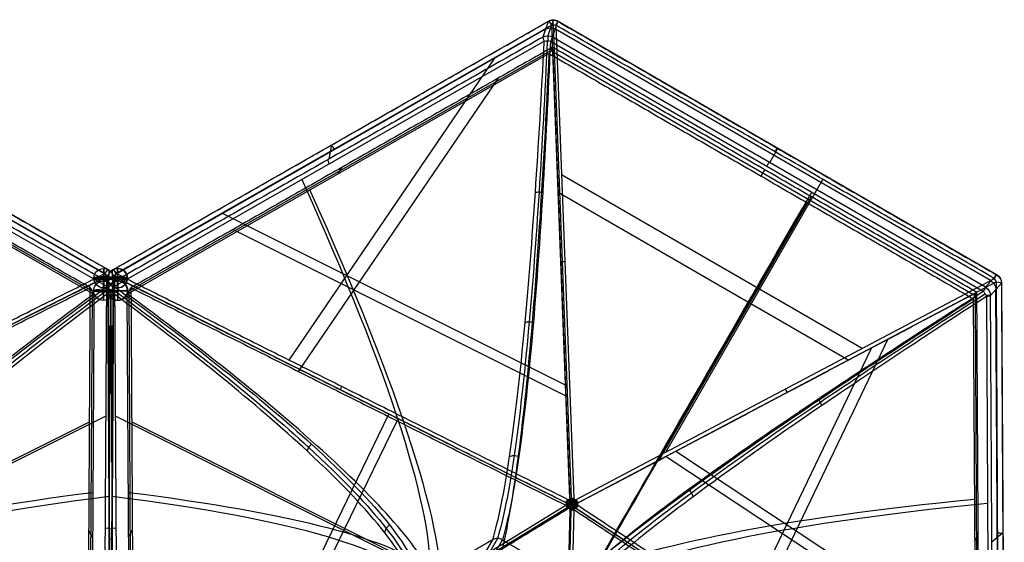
# Model space of a CAD drawing. Header units: millimetres. Extents: x -273 to 273, y -262 to 262.
# Tile 256 of 256: x -19 to 183, y 156 to 262. Entities that reach past the tile are written whole.
import ezdxf

# ---------------------------------------------------------------- set-up
doc = ezdxf.new("R2010")
doc.units = ezdxf.units.MM
doc.header["$MEASUREMENT"] = 0
doc.layers.add('Default', color=7, linetype='Continuous', true_color=0x000000)

# ---------------------------------------------------------------- blocks, each defined once
blk = doc.blocks.new('Block 03')
at = {"layer": 'Default', "color": 7, "true_color": 0xecf1ef}
for p, q in [((91.39, -54.78, 960.52), (93.92, -162.14, 984.69)), ((91.64, -54.77, 960.54), (94.17, -162.13, 984.7)), ((94.72, -162.14, 984.62), (92.19, -54.77, 960.46)), ((179.04, -205.73, 914.96), (179.6, -104.5, 929.07)), ((-0.56, -208.21, 937.59), (0.01, -106.33, 951.79)), ((-0.54, -206.92, 930.71), (0.02, -105.7, 944.82)), ((0.65, -105.5, 943.38), (0.08, -206.72, 929.27)), ((93.46, -162.41, 984.69), (1.75, -106.54, 960.52)), ((181.29, -105.59, 946.17), (95.2, -162.45, 984.55)), ((176.36, -205.29, 919.28), (176.92, -106.08, 933.12)), ((181.58, -105.32, 937.27), (181.01, -207.2, 923.06)), ((181.65, -106.22, 946.04), (181.08, -208.74, 931.75)), ((182.14, -208.5, 930), (182.71, -105.98, 944.29)), ((-0.01, -106.95, 958.58), (-0.58, -209.47, 944.29)), ((-0.01, -106.95, 958.59), (-0.58, -209.47, 944.29)), ((0.77, -209.74, 946.17), (1.34, -107.22, 960.46)), ((1.34, -107.22, 960.46), (93.06, -163.1, 984.62)), ((1.62, -106.74, 960.54), (93.33, -162.61, 984.7)), ((3.96, -107.04, 946.95), (3.41, -206.25, 933.12)), ((4.33, -107.68, 951.54), (3.78, -206.9, 937.71)), ((176.73, -205.93, 923.88), (177.29, -106.72, 937.71)), ((28.78, -123.94, 967.69), (56.89, -181.69, 969.51)), ((31.47, -124.63, 963.19), (58.58, -180.33, 964.94)), ((113.61, -173.06, 967.53), (177.53, -130.84, 939.03)), ((115.54, -174.15, 972.06), (181.52, -130.58, 942.64)), ((128.81, -139.63, 964.09), (155.54, -195.2, 941.73)), ((131.28, -139.49, 968.5), (158.99, -197.08, 945.33)), ((0.93, -181.38, 950.12), (68.03, -147.85, 978.03)), ((4.3, -180.17, 946.12), (69.31, -147.68, 973.16)), ((78.1, -156.07, 794.91), (75.71, -151.92, 765.29)), ((79.11, -156.32, 794.77), (76.72, -152.18, 765.17)), ((77.71, -151.91, 765.13), (80.1, -156.05, 794.75)), ((-0.26, -156.62, 937.72), (-0.29, -158.52, 951.39)), ((3.68, -156.65, 940.03), (4.43, -157.93, 949.22)), ((176.64, -155.68, 926.2), (177.38, -156.97, 935.39)), ((180.17, -155.62, 923.29), (182.39, -157.51, 936.78)), ((0.8, -209.8, 946.17), (93.08, -163.67, 984.55)), ((93.91, -164.56, 984.35), (90.23, -261.19, 931.75)), ((90.49, -261.2, 931.76), (94.16, -164.58, 984.36)), ((91.03, -261.18, 931.68), (94.7, -164.56, 984.29)), ((95.16, -164.29, 984.29), (180.68, -209.43, 931.68)), ((181.08, -208.74, 931.75), (95.56, -163.6, 984.35)), ((112.15, -172.29, 968.43), (143.23, -226.13, 928.47)), ((113.49, -173.97, 973.01), (145.64, -229.65, 931.68)), ((25.02, -219.43, 938.96), (93.05, -185.43, 967.26)), ((22.81, -222.76, 942.57), (93.03, -187.66, 971.77)), ((38.38, -190.43, 956.54), (79.27, -250.35, 930.25)), ((36.49, -192.77, 960.73), (78.67, -254.6, 933.6)), ((91.47, -227.04, 944.6), (150.89, -192.74, 944.6)), ((92.19, -230.68, 948.29), (153.68, -195.18, 948.29)), ((-0.58, -209.47, 944.29), (-0.54, -206.92, 930.71)), ((-0.58, -209.48, 944.29), (-0.54, -206.93, 930.71)), ((-0.54, -206.92, 930.71), (-0.54, -206.92, 930.71)), ((-0.54, -206.92, 930.71), (-0.54, -206.92, 930.71)), ((3.41, -206.25, 933.12), (89.61, -255.38, 919.28)), ((3.78, -206.9, 937.71), (89.98, -256.02, 923.88)), ((89.9, -257.91, 914.86), (178.41, -206.8, 914.86)), ((89.98, -256.02, 923.88), (176.73, -205.93, 923.88)), ((179.89, -205.92, 916.28), (182.11, -208.46, 929.68)), ((0.44, -208.62, 930.39), (0.4, -211.18, 943.97)), ((0.7, -207.79, 929.07), (88.65, -257.91, 914.96)), ((178.88, -207.63, 916.12), (90.37, -258.73, 916.12)), ((180.01, -208.91, 922.89), (90.92, -260.35, 922.89)), ((181.11, -210.17, 929.52), (178.88, -207.63, 916.12)), ((-0.58, -209.47, 944.29), (-0.58, -209.47, 944.29)), ((88.94, -260.36, 923.06), (0.42, -209.92, 937.27)), ((0.43, -211.22, 944.29), (89.5, -261.98, 930)), ((90.23, -261.19, 931.75), (1.16, -210.43, 946.04)), ((91.49, -261.98, 930), (181.14, -210.22, 930)), ((46.51, -230.82, 926.2), (47.25, -232.1, 935.39)), ((132.98, -230.34, 919.28), (133.73, -231.62, 928.47)), ((134.77, -233.1, 916.12), (136.43, -235.97, 929.52)), ((44.67, -233.83, 923.29), (45.2, -236.7, 936.78)), ((89.47, -261.94, 929.68), (88.39, -258.74, 916.28)), ((90.49, -262.19, 929.54), (89.4, -259, 916.13)), ((90.37, -258.73, 916.12), (91.46, -261.93, 929.52))]:
    blk.add_line(p, q, dxfattribs=at)
at = {"layer": 'Default', "color": 7, "true_color": 0xecf1ef, "extrusion": (-0.002656, -0.184818, 0.982769)}
for centre in [(4.43, -31.29, 952.91), (4.43, -31.29, 966.73)]:
    blk.add_circle(centre, 2, dxfattribs=at)
at = {"layer": 'Default', "color": 7, "true_color": 0xecf1ef, "extrusion": (1, 0, 0)}
for centre in [(-206.93, 930.71, 1.46), (-209.48, 944.29, 1.42)]:
    blk.add_circle(centre, 2, dxfattribs=at)
at = {"layer": 'Default', "color": 7, "true_color": 0xecf1ef, "extrusion": (0.00554, 0.990405, 0.138084)}
blk.add_circle((-2.59, 964.17, -77.07), 2, dxfattribs=at)
blk.add_circle((-2.59, 964.17, -77.07), 2, dxfattribs=at)
at = {"layer": 'Default', "color": 7, "true_color": 0xecf1ef, "extrusion": (0.860486, -0.490405, -0.138084)}
for centre, radius, start, end in [((-291.07, 771, 18.62), 202.52, 10.5239, 55.8931), ((-291.07, 771, 18.84), 197.52, 10.5983, 55.8485), ((-179.06, 936.12, -25.78), 2, 189.327, 235.8485), ((-181.3, 949.74, -26.44), 2, 118.1715, 189.327), ((-179.06, 936.12, 25.3), 2, 189.327, 235.8485), ((-181.3, 949.74, 25.39), 2, 118.1715, 189.327), ((-179.06, 936.12, 76.42), 2, 189.327, 235.8485), ((-181.3, 949.74, 77.07), 2, 118.1715, 189.327)]:
    blk.add_arc(centre, radius, start, end, dxfattribs=at)
at = {"layer": 'Default', "color": 7, "true_color": 0xecf1ef, "extrusion": (0.00554, 0.990405, 0.138084)}
for centre, radius, start, end in [((134.44, 805.37, -34.24), 197.52, 133.3854, 177.5318), ((-291.07, 771, -33.84), 197.52, 10.5983, 55.8485), ((-291.07, 771, -34.08), 202.52, 16.3779, 55.8931), ((134.44, 805.37, -34.49), 202.52, 133.3409, 171.9045), ((-2.61, 950.37, -25.32), 2, 313.3854, 359.907), ((-2.59, 964.17, -25.32), 2, 359.907, 71.0625), ((-181.3, 949.74, -25.32), 2, 118.1715, 189.327), ((-2.61, 950.37, -76.42), 2, 313.3854, 359.907), ((-179.06, 936.12, -76.42), 2, 189.327, 235.8485), ((-181.3, 949.74, -77.07), 2, 118.1715, 189.327), ((-2.59, 964.17, -77.07), 2, 359.907, 0), ((-2.59, 964.17, -77.07), 2, 0, 71.0625)]:
    blk.add_arc(centre, radius, start, end, dxfattribs=at)
at = {"layer": 'Default', "color": 7, "true_color": 0xecf1ef, "extrusion": (0.866025, 0.5, 0)}
for centre, radius, start, end in [((-365.85, 743.11, 10.61), 197.52, 21.2998, 60.4063), ((-365.85, 743.11, 10.79), 202.52, 25.0923, 60.4509), ((-267.31, 916.6), 2, 193.8848, 240.4063), ((-270.63, 930), 2, 122.7292, 193.8848)]:
    blk.add_arc(centre, radius, start, end, dxfattribs=at)
at = {"layer": 'Default', "color": 7, "true_color": 0xecf1ef, "extrusion": (0.833183, -0.507569, 0.219501)}
for start, end in [(94.6872, 106.2131), (83.1613, 94.6872)]:
    blk.add_arc((-90.31, 922.62, 376.44), 2, start, end, dxfattribs=at)
at = {"layer": 'Default', "color": 7, "true_color": 0xecf1ef, "extrusion": (-0.022976, 0.975342, -0.219501)}
for start, end in [(83.1613, 94.6872), (94.6872, 106.2131)]:
    blk.add_arc((-90.31, 922.62, -376.44), 2, start, end, dxfattribs=at)
at = {"layer": 'Default', "color": 7, "true_color": 0xecf1ef, "extrusion": (0.782048, 0.516545, -0.348686)}
for start, end in [(88.2691, 99.795), (99.795, 111.3209)]:
    blk.add_arc((-188.02, 917.24, -352.76), 2, start, end, dxfattribs=at)
at = {"layer": 'Default', "color": 7, "true_color": 0xecf1ef, "extrusion": (0.838365, 0.419001, 0.348686)}
for centre, start, end in [((-188.02, 917.24, 352.76), 88.2691, 99.795), ((-188.02, 917.24, 352.76), 99.795, 111.3209), ((-188.02, 917.24, 297.72), 88.2691, 111.3209), ((-188.02, 917.24, 242.68), 88.2691, 111.3209)]:
    blk.add_arc(centre, 2, start, end, dxfattribs=at)
at = {"layer": 'Default', "color": 7, "true_color": 0xecf1ef, "extrusion": (0.033341, 0.877798, 0.47787)}
for centre, start, end in [((-100.3, 939.57, 329.07), 83.6812, 95.2071), ((-100.3, 939.57, 329.07), 95.2071, 106.733), ((-100.3, 939.57, 274.02), 83.6812, 106.733), ((-100.3, 939.57, 218.99), 83.6812, 91.0399), ((-100.3, 939.57, 218.99), 91.0399, 106.733)]:
    blk.add_arc(centre, 2, start, end, dxfattribs=at)
at = {"layer": 'Default', "color": 7, "true_color": 0xecf1ef, "extrusion": (0.776866, -0.410024, -0.47787)}
for centre, start, end in [((-100.3, 939.57, -329.07), 95.2071, 106.733), ((-100.3, 939.57, -329.07), 83.6812, 95.2071), ((-100.3, 939.57, -274.04), 83.6812, 106.733), ((-100.3, 939.57, -218.99), 83.6812, 106.733)]:
    blk.add_arc(centre, 2, start, end, dxfattribs=at)
at = {"layer": 'Default', "color": 7, "true_color": 0xecf1ef}
for centre, start, end in [((1.46, -206.93, 930.71), 0, 179.6667), ((1.46, -206.93, 930.71), 179.6667, 180), ((1.46, -206.93, 930.71), 180, 0), ((1.42, -209.48, 944.29), 0, 179.6795), ((180.14, -208.49, 930), 300.0226, 359.6953), ((1.42, -209.48, 944.29), 179.6795, 180), ((1.42, -209.48, 944.29), 180, 240.3157), ((1.42, -209.48, 944.29), 240.3157, 0), ((90.49, -260.25, 930), 240.3344, 270), ((90.49, -260.25, 930), 270, 299.9812)]:
    blk.add_arc(centre, 2, start, end, dxfattribs=at)
at = {"layer": 'Default', "color": 7, "true_color": 0xecf1ef, "extrusion": (-0.002656, -0.184818, 0.982769)}
for centre in [(4.43, -31.29, 952.91), (4.43, -31.29, 959.82), (4.43, -31.29, 966.73)]:
    blk.add_arc(centre, 2, 180.4985, 240.2752, dxfattribs=at)
at = {"layer": 'Default', "color": 7, "true_color": 0xecf1ef, "extrusion": (0, 1, 0)}
for centre, start, end in [((-1.46, 930.71, -206.93), 310.2709, 359.9913), ((-1.46, 930.71, -206.93), 0, 180), ((-1.46, 930.71, -206.93), 359.9913, 0), ((-1.46, 930.71, -206.93), 180, 310.2709), ((-177.91, 916.6, -205.95), 189.4051, 239.0857), ((-180.14, 930, -208.49), 182.2924, 189.4051), ((-1.42, 944.29, -209.48), 0, 2.2961), ((-1.42, 944.29, -209.48), 359.9913, 0), ((-1.42, 944.29, -209.48), 2.2961, 180), ((-1.42, 944.29, -209.48), 180, 359.9913)]:
    blk.add_arc(centre, 2, start, end, dxfattribs=at)
at = {"layer": 'Default', "color": 7, "true_color": 0xecf1ef, "extrusion": (0.866025, 0.5, 2.38676e-13)}
blk.add_arc((-267.31, 916.6, 51.1), 2, 193.8848, 240.4063, dxfattribs=at)
at = {"layer": 'Default', "color": 7, "true_color": 0xecf1ef, "extrusion": (0.16086, -0.18391, 0.969691)}
for centre in [(-1.68, -39.95, 955.31), (-1.68, -39.95, 962.2), (-1.68, -39.95, 969.13)]:
    blk.add_arc(centre, 2, 259.1553, 318.932, dxfattribs=at)
at = {"layer": 'Default', "color": 7, "true_color": 0xecf1ef, "extrusion": (0.866025, 0.5, 5.63927e-13)}
blk.add_arc((-270.63, 930, 51.76), 2, 122.7292, 193.8848, dxfattribs=at)
at = {"layer": 'Default', "color": 7, "true_color": 0xecf1ef, "extrusion": (0.07884, -0.231264, 0.969691)}
for centre in [(1.68, -39.95, 955.31), (1.68, -39.95, 962.26), (1.68, -39.95, 969.13)]:
    blk.add_arc(centre, 2, 221.068, 280.8447, dxfattribs=at)
at = {"layer": 'Default', "color": 7, "true_color": 0xecf1ef, "extrusion": (1, 0, 0)}
for centre, start, end in [((-257.05, 916.6, 89.4), 193.4116, 243.196), ((-260.25, 930, 90.49), 118.5637, 180), ((-260.25, 930, 90.49), 180, 193.4116)]:
    blk.add_arc(centre, 2, start, end, dxfattribs=at)
at = {"layer": 'Default', "color": 7, "true_color": 0xecf1ef, "extrusion": (0.866025, 0.5, -3.28349e-13)}
blk.add_arc((-267.31, 916.6, -51.1), 2, 193.8848, 240.4063, dxfattribs=at)
at = {"layer": 'Default', "color": 7, "true_color": 0xecf1ef, "extrusion": (0.866025, 0.5, -2.03042e-14)}
blk.add_arc((-270.63, 930, -51.76), 2, 122.7292, 193.8848, dxfattribs=at)
at = {"layer": 'Default', "color": 7, "true_color": 0xecf1ef}
for points, degree in [([(93.92, -162.67, 979.64), (92.69, -110.45, 967.89), (91.46, -58.24, 956.14)], 2), ([(-0.54, -206.92, 930.71), (-0.26, -156.31, 937.76), (0.02, -105.7, 944.82)], 2), ([(181.26, -105.54, 946.17), (138.21, -133.97, 965.36), (95.17, -162.4, 984.55)], 2), ([(95.56, -163.08, 984.42), (138.61, -134.65, 965.23), (181.65, -106.22, 946.04)], 2), ([(180.45, -104.69, 930.39), (180.17, -155.3, 923.33), (179.89, -205.92, 916.28)], 2), ([(182.11, -208.46, 929.68), (182.4, -157.2, 936.83), (182.68, -105.94, 943.97)], 2), ([(4.15, -207.54, 942.31), (4.43, -157.93, 949.22), (4.7, -108.32, 956.14)], 2), ([(4.7, -108.32, 956.14), (49.31, -135.5, 967.89), (93.92, -162.67, 979.64)], 2), ([(177.66, -107.36, 942.31), (135.79, -135.02, 960.97), (93.92, -162.67, 979.64)], 2), ([(177.66, -107.36, 942.31), (177.38, -156.97, 935.39), (177.1, -206.58, 928.47)], 2), ([(63.2, -147.57, 797.3), (70.65, -151.82, 796.1), (78.1, -156.07, 794.91)], 2), ([(80.1, -156.05, 794.75), (87.6, -151.72, 794.75), (95.1, -147.39, 794.75)], 2), ([(78.11, -156.07, 794.91), (78.11, -156.07, 794.91), (78.11, -156.07, 794.91), (78.1, -156.07, 794.91)], 3), ([(80.1, -156.05, 794.75), (80.1, -156.06, 794.75), (80.09, -156.06, 794.75), (80.09, -156.06, 794.75)], 3), ([(56.09, -157.45, 840.48), (56.1, -157.77, 840.38), (56.29, -158.4, 840.21), (56.75, -158.89, 840.17), (57.02, -159.07, 840.18)], 3), ([(4.15, -207.54, 942.31), (49.03, -185.11, 960.97), (93.92, -162.67, 979.64)], 2), ([(90.35, -256.67, 928.47), (92.13, -209.67, 954.06), (93.92, -162.67, 979.64)], 2), ([(93.76, -163.38, 984.75), (93.72, -163.35, 984.75), (93.63, -163.28, 984.75), (93.43, -163.12, 984.73), (93.25, -163, 984.69), (93.12, -162.98, 984.65)], 3), ([(94.1, -163.39, 984.76), (94.05, -163.35, 984.76), (93.94, -163.28, 984.77), (93.67, -163.13, 984.77), (93.41, -162.94, 984.74), (93.18, -162.87, 984.68)], 3), ([(94.22, -163.19, 984.77), (94.16, -163.16, 984.78), (94.05, -163.1, 984.79), (93.78, -162.94, 984.79), (93.49, -162.8, 984.75), (93.32, -162.63, 984.7)], 3), ([(94.05, -162.9, 984.79), (94, -162.88, 984.79), (93.89, -162.83, 984.79), (93.66, -162.73, 984.77), (93.47, -162.63, 984.73), (93.39, -162.52, 984.7)], 3), ([(93.83, -163.1, 984.78), (93.81, -163.05, 984.78), (93.75, -162.94, 984.78), (93.65, -162.73, 984.77), (93.58, -162.57, 984.74), (93.56, -162.45, 984.71)], 3), ([(94.13, -163.27, 984.77), (94.1, -163.22, 984.78), (94.04, -163.11, 984.79), (93.9, -162.83, 984.79), (93.73, -162.62, 984.77), (93.67, -162.45, 984.72)], 3), ([(94.33, -163.15, 984.77), (94.3, -163.1, 984.78), (94.23, -162.99, 984.79), (94.07, -162.73, 984.79), (93.97, -162.48, 984.77), (93.85, -162.34, 984.72)], 3), ([(94.33, -162.81, 984.78), (94.3, -162.76, 984.78), (94.23, -162.66, 984.78), (94.11, -162.47, 984.77), (94, -162.32, 984.74), (93.9, -162.25, 984.71)], 3), ([(177.1, -206.58, 928.47), (135.51, -184.62, 954.06), (93.92, -162.67, 979.64)], 2), ([(94.05, -162.9, 984.79), (94.06, -162.84, 984.79), (94.07, -162.73, 984.79), (94.1, -162.47, 984.77), (94.11, -162.26, 984.73), (94.05, -162.14, 984.7)], 3), ([(94.22, -163.19, 984.77), (94.22, -163.13, 984.78), (94.23, -163, 984.79), (94.22, -162.68, 984.79), (94.25, -162.36, 984.75), (94.19, -162.13, 984.7)], 3), ([(94.33, -162.81, 984.78), (94.36, -162.76, 984.78), (94.43, -162.66, 984.77), (94.55, -162.46, 984.73), (94.65, -162.32, 984.68), (94.74, -162.24, 984.64)], 3), ([(94.33, -163.15, 984.77), (94.36, -163.1, 984.77), (94.43, -162.99, 984.77), (94.59, -162.73, 984.75), (94.68, -162.48, 984.71), (94.79, -162.33, 984.65)], 3), ([(94.33, -163.39, 984.75), (94.37, -163.32, 984.75), (94.44, -163.2, 984.76), (94.6, -162.92, 984.75), (94.76, -162.62, 984.72), (94.87, -162.4, 984.64)], 3), ([(94.33, -163.39, 984.75), (94.39, -163.35, 984.75), (94.52, -163.28, 984.74), (94.79, -163.11, 984.71), (95.11, -162.92, 984.64), (95.38, -162.74, 984.52)], 3), ([(94.45, -163.18, 984.76), (94.44, -163.13, 984.76), (94.44, -163, 984.77), (94.44, -162.68, 984.77), (94.4, -162.36, 984.74), (94.45, -162.13, 984.68)], 3), ([(94.45, -163.18, 984.76), (94.5, -163.16, 984.75), (94.61, -163.1, 984.74), (94.88, -162.93, 984.7), (95.16, -162.79, 984.62), (95.31, -162.62, 984.54)], 3), ([(94.61, -162.89, 984.75), (94.6, -162.84, 984.75), (94.59, -162.72, 984.75), (94.55, -162.47, 984.73), (94.53, -162.26, 984.69), (94.59, -162.13, 984.65)], 3), ([(94.53, -163.27, 984.74), (94.56, -163.22, 984.74), (94.62, -163.1, 984.74), (94.76, -162.83, 984.72), (94.92, -162.61, 984.67), (94.97, -162.44, 984.62)], 3), ([(94.56, -163.38, 984.72), (94.61, -163.35, 984.72), (94.72, -163.28, 984.71), (94.99, -163.12, 984.66), (95.24, -162.93, 984.59), (95.45, -162.85, 984.5)], 3), ([(94.61, -162.89, 984.75), (94.66, -162.87, 984.74), (94.77, -162.82, 984.72), (94.99, -162.73, 984.66), (95.17, -162.62, 984.59), (95.24, -162.51, 984.55)], 3), ([(94.83, -163.09, 984.7), (94.85, -163.04, 984.7), (94.9, -162.93, 984.69), (95, -162.72, 984.66), (95.06, -162.56, 984.62), (95.08, -162.44, 984.59)], 3), ([(94.89, -163.38, 984.66), (94.93, -163.34, 984.65), (95.02, -163.27, 984.64), (95.22, -163.11, 984.59), (95.38, -162.99, 984.52), (95.51, -162.97, 984.46)], 3), ([(93.06, -163.62, 984.55), (46.91, -186.68, 965.36), (0.77, -209.74, 946.17)], 2), ([(1.16, -210.43, 946.04), (47.31, -187.36, 965.23), (93.45, -164.3, 984.42)], 2), ([(93.76, -163.38, 984.75), (93.72, -163.42, 984.74), (93.63, -163.48, 984.72), (93.43, -163.63, 984.66), (93.25, -163.73, 984.59), (93.12, -163.74, 984.55)], 3), ([(93.83, -163.1, 984.78), (93.78, -163.1, 984.78), (93.66, -163.11, 984.77), (93.42, -163.11, 984.73), (93.25, -163.13, 984.68), (93.14, -163.17, 984.64)], 3), ([(93.83, -163.67, 984.7), (93.77, -163.66, 984.7), (93.65, -163.65, 984.69), (93.42, -163.64, 984.66), (93.25, -163.61, 984.62), (93.14, -163.56, 984.59)], 3), ([(94.1, -163.39, 984.76), (94.05, -163.42, 984.75), (93.94, -163.49, 984.74), (93.66, -163.64, 984.7), (93.4, -163.81, 984.62), (93.18, -163.86, 984.54)], 3), ([(94.13, -163.27, 984.77), (94.07, -163.27, 984.77), (93.94, -163.27, 984.77), (93.63, -163.28, 984.75), (93.37, -163.24, 984.71), (93.19, -163.26, 984.65)], 3), ([(94.13, -163.5, 984.74), (94.07, -163.5, 984.74), (93.94, -163.5, 984.74), (93.63, -163.48, 984.72), (93.37, -163.51, 984.67), (93.19, -163.47, 984.62)], 3), ([(94.33, -163.39, 984.75), (94.26, -163.39, 984.75), (94.12, -163.39, 984.76), (93.79, -163.38, 984.75), (93.46, -163.38, 984.72), (93.21, -163.37, 984.64)], 3), ([(94.21, -163.59, 984.72), (94.16, -163.61, 984.72), (94.05, -163.67, 984.71), (93.77, -163.82, 984.66), (93.48, -163.94, 984.59), (93.31, -164.09, 984.5)], 3), ([(94.04, -163.87, 984.66), (93.99, -163.89, 984.65), (93.89, -163.93, 984.64), (93.65, -164.01, 984.59), (93.46, -164.1, 984.52), (93.38, -164.2, 984.46)], 3), ([(93.45, -164.3, 984.42), (93.48, -164.29, 984.43), (93.55, -164.27, 984.46), (93.66, -164.27, 984.47), (93.73, -164.3, 984.46), (93.76, -164.32, 984.46)], 3), ([(93.83, -163.67, 984.7), (93.8, -163.72, 984.69), (93.75, -163.82, 984.66), (93.64, -164.02, 984.59), (93.57, -164.16, 984.51), (93.55, -164.27, 984.45)], 3), ([(94.13, -163.5, 984.74), (94.1, -163.55, 984.73), (94.04, -163.66, 984.71), (93.89, -163.93, 984.64), (93.72, -164.12, 984.56), (93.66, -164.28, 984.47)], 3), ([(94.33, -163.39, 984.75), (94.29, -163.45, 984.74), (94.22, -163.57, 984.72), (94.06, -163.84, 984.67), (93.89, -164.12, 984.58), (93.76, -164.32, 984.46)], 3), ([(94.33, -163.62, 984.71), (94.3, -163.67, 984.7), (94.23, -163.77, 984.68), (94.06, -164.03, 984.61), (93.96, -164.26, 984.52), (93.84, -164.38, 984.44)], 3), ([(94.32, -163.95, 984.62), (94.29, -163.99, 984.61), (94.22, -164.09, 984.58), (94.1, -164.27, 984.52), (93.99, -164.4, 984.45), (93.89, -164.47, 984.4)], 3), ([(94.04, -163.87, 984.66), (94.05, -163.92, 984.64), (94.06, -164.03, 984.61), (94.09, -164.27, 984.52), (94.1, -164.46, 984.42), (94.04, -164.57, 984.36)], 3), ([(94.21, -163.59, 984.72), (94.22, -163.64, 984.71), (94.22, -163.77, 984.68), (94.21, -164.08, 984.59), (94.24, -164.37, 984.47), (94.17, -164.58, 984.36)], 3), ([(94.33, -163.39, 984.75), (94.33, -163.46, 984.73), (94.33, -163.6, 984.71), (94.33, -163.91, 984.64), (94.32, -164.27, 984.52), (94.31, -164.58, 984.35)], 3), ([(94.32, -163.95, 984.62), (94.36, -163.99, 984.6), (94.42, -164.09, 984.57), (94.54, -164.27, 984.48), (94.64, -164.4, 984.39), (94.72, -164.46, 984.33)], 3), ([(94.33, -163.39, 984.75), (94.37, -163.45, 984.73), (94.44, -163.57, 984.71), (94.59, -163.84, 984.62), (94.75, -164.12, 984.51), (94.86, -164.31, 984.37)], 3), ([(94.33, -163.62, 984.71), (94.36, -163.67, 984.69), (94.43, -163.77, 984.66), (94.58, -164.02, 984.57), (94.67, -164.25, 984.46), (94.78, -164.38, 984.36)], 3), ([(94.45, -163.58, 984.7), (94.44, -163.64, 984.69), (94.43, -163.77, 984.66), (94.43, -164.07, 984.58), (94.39, -164.37, 984.46), (94.44, -164.58, 984.34)], 3), ([(94.45, -163.58, 984.7), (94.5, -163.61, 984.69), (94.61, -163.67, 984.66), (94.88, -163.82, 984.58), (95.15, -163.93, 984.46), (95.31, -164.07, 984.34)], 3), ([(94.61, -163.86, 984.61), (94.6, -163.92, 984.6), (94.58, -164.03, 984.57), (94.54, -164.26, 984.48), (94.52, -164.46, 984.39), (94.57, -164.57, 984.32)], 3), ([(94.53, -163.27, 984.74), (94.59, -163.27, 984.73), (94.72, -163.27, 984.71), (95.02, -163.27, 984.64), (95.27, -163.23, 984.56), (95.44, -163.25, 984.47)], 3), ([(94.53, -163.5, 984.71), (94.59, -163.5, 984.7), (94.72, -163.49, 984.68), (95.02, -163.47, 984.61), (95.27, -163.5, 984.52), (95.44, -163.46, 984.44)], 3), ([(94.53, -163.5, 984.71), (94.56, -163.55, 984.69), (94.62, -163.66, 984.66), (94.76, -163.92, 984.57), (94.91, -164.12, 984.46), (94.96, -164.27, 984.36)], 3), ([(94.56, -163.38, 984.72), (94.61, -163.42, 984.71), (94.72, -163.48, 984.68), (94.99, -163.63, 984.59), (95.23, -163.8, 984.47), (95.44, -163.84, 984.36)], 3), ([(94.61, -163.86, 984.61), (94.66, -163.88, 984.6), (94.76, -163.92, 984.57), (94.99, -164.01, 984.48), (95.16, -164.09, 984.39), (95.23, -164.19, 984.32)], 3), ([(94.82, -163.66, 984.62), (94.88, -163.66, 984.61), (95, -163.65, 984.58), (95.22, -163.63, 984.52), (95.38, -163.6, 984.45), (95.49, -163.54, 984.4)], 3), ([(94.82, -163.66, 984.62), (94.85, -163.71, 984.6), (94.9, -163.81, 984.57), (94.99, -164.01, 984.48), (95.06, -164.16, 984.39), (95.07, -164.26, 984.33)], 3), ([(94.83, -163.09, 984.7), (94.88, -163.1, 984.69), (95, -163.1, 984.66), (95.22, -163.1, 984.59), (95.39, -163.12, 984.51), (95.49, -163.15, 984.45)], 3), ([(94.86, -164.31, 984.37), (94.89, -164.29, 984.37), (94.96, -164.26, 984.36), (95.07, -164.26, 984.33), (95.13, -164.28, 984.3), (95.16, -164.29, 984.29)], 3), ([(94.89, -163.38, 984.66), (94.93, -163.41, 984.64), (95.02, -163.47, 984.61), (95.21, -163.62, 984.52), (95.38, -163.72, 984.42), (95.5, -163.73, 984.36)], 3), ([(119.08, -164.81, 855.27), (119.04, -165.1, 855.16), (118.83, -165.69, 855.02), (118.41, -166.18, 855.06), (118.17, -166.37, 855.12)], 3), ([(81.56, -173.05, 836.24), (81.84, -173.19, 836.14), (82.49, -173.33, 836.01), (83.15, -173.18, 836.04), (83.44, -173.04, 836.09)], 3), ([(40.23, -174.12, 880.14), (40.27, -174.38, 880.02), (40.46, -174.93, 879.86), (40.85, -175.38, 879.84), (41.07, -175.57, 879.87)], 3), ([(145.4, -183.45, 888.81), (145.34, -183.69, 888.7), (145.13, -184.18, 888.58), (144.8, -184.62, 888.62), (144.61, -184.8, 888.68)], 3), ([(84.74, -200.45, 872.86), (84.99, -200.54, 872.75), (85.57, -200.63, 872.62), (86.16, -200.54, 872.66), (86.43, -200.44, 872.73)], 3), ([(89.61, -255.38, 919.28), (132.98, -230.34, 919.28), (176.36, -205.29, 919.28)], 2), ([(176.36, -205.29, 919.28), (176.73, -205.93, 923.88), (177.1, -206.58, 928.47)], 2), ([(0.08, -206.72, 929.27), (0.2, -207.06, 929.12), (0.39, -207.43, 929.02), (0.7, -207.79, 929.07)], 3), ([(3.41, -206.25, 933.12), (3.78, -206.9, 937.71), (4.15, -207.54, 942.31)], 2), ([(177.1, -206.58, 928.47), (133.73, -231.62, 928.47), (90.35, -256.67, 928.47)], 2), ([(88.39, -258.74, 916.28), (44.41, -233.68, 923.33), (0.44, -208.62, 930.39)], 2), ([(90.35, -256.67, 928.47), (47.25, -232.1, 935.39), (4.15, -207.54, 942.31)], 2), ([(0.4, -211.18, 943.97), (44.94, -236.56, 936.83), (89.47, -261.94, 929.68)], 2), ([(1.16, -210.43, 946.04), (1.02, -210.21, 946.13), (0.88, -209.98, 946.17), (0.77, -209.74, 946.17)], 3), ([(180.68, -209.43, 931.68), (135.85, -235.31, 931.68), (91.03, -261.18, 931.68)], 2), ([(91.46, -261.93, 929.52), (136.28, -236.05, 929.52), (181.11, -210.17, 929.52)], 2), ([(86.84, -227.02, 896.1), (87.07, -227.08, 896), (87.58, -227.13, 895.88), (88.09, -227.07, 895.92), (88.34, -227.01, 895.98)], 3), ([(90.35, -256.67, 928.47), (89.98, -256.02, 923.88), (89.61, -255.38, 919.28)], 2), ([(88.65, -257.91, 914.96), (88.84, -257.94, 914.88), (89.26, -257.97, 914.79), (89.69, -257.94, 914.82), (89.9, -257.91, 914.86)], 3)]:
    blk.add_open_spline(points, degree=degree, dxfattribs=at)
for points, knots in [([(67.23, -144.15, 797.71), (66.9, -146.91, 811.44), (65.12, -150.43, 824.84), (58.92, -158.81, 850.56), (54.48, -163.67, 862.9), (43.27, -174.46, 886.07), (36.54, -180.35, 896.81), (21.24, -192.84, 916.42), (12.67, -199.44, 925.28), (3.41, -206.25, 933.12)], [709.935271, 709.935271, 709.935271, 709.935271, 752.393427, 752.393427, 794.836466, 794.836466, 837.156724, 837.156724, 879.495751, 879.495751, 879.495751, 879.495751]), ([(91.15, -144.02, 795.8), (93.69, -146.76, 809.3), (97.61, -150.25, 822.24), (107.92, -158.53, 846.64), (114.31, -163.34, 858.12), (129.18, -173.99, 879.2), (137.6, -179.79, 888.73), (155.95, -192.09, 905.65), (165.89, -198.59, 913.03), (176.36, -205.29, 919.28)], [709.935271, 709.935271, 709.935271, 709.935271, 752.393422, 752.393422, 794.836466, 794.836466, 837.156729, 837.156729, 879.495751, 879.495751, 879.495751, 879.495751]), ([(62.21, -145.87, 797.62), (61.84, -148.81, 812.2), (57.72, -156.6, 841.02), (39.07, -176.21, 887.69), (16.35, -194.66, 915.51), (0.08, -206.72, 929.27)], [-1314.671432, -1314.671432, -1314.671432, -1314.671432, -1267.48661, -1220.301788, -1149.524555, -1149.524555, -1149.524555, -1149.524555]), ([(0.34, -207.27, 929.09), (16.62, -195.3, 915.3), (39.36, -176.98, 887.43), (57.99, -157.52, 840.78), (62.1, -149.78, 812), (62.47, -146.85, 797.44)], [0, 0, 0, 0, 70.213811, 117.023019, 163.815872, 163.815872, 163.815872, 163.815872]), ([(95.83, -146.66, 794.77), (97.86, -148.85, 805.51), (103.78, -154.25, 826.49), (119.53, -166.46, 858.83), (143.86, -183.56, 889.86), (166.5, -198.43, 907.47), (178.76, -206.28, 914.82)], [0.016308, 0.016308, 0.016308, 0.016308, 35.008572, 70.017144, 116.695241, 163.373337, 163.373337, 163.373337, 163.373337]), ([(179.04, -205.73, 914.96), (166.79, -197.82, 907.63), (144.17, -182.84, 890.05), (119.83, -165.61, 859.04), (104.07, -153.31, 826.67), (98.14, -147.87, 805.66), (96.1, -145.68, 794.91)], [-189.353565, -189.353565, -189.353565, -189.353565, -142.168743, -94.983921, -59.595304, -24.206688, -24.206688, -24.206688, -24.206688]), ([(0.7, -207.79, 929.07), (17.05, -195.88, 915.28), (39.9, -177.64, 887.42), (58.66, -158.23, 840.71), (62.82, -150.5, 811.89), (63.19, -147.57, 797.3)], [-189.353565, -189.353565, -189.353565, -189.353565, -118.576337, -71.391507, -24.206688, -24.206688, -24.206688, -24.206688]), ([(95.1, -147.39, 794.75), (97.15, -149.57, 805.5), (103.09, -154.98, 826.52), (118.93, -167.16, 858.9), (143.37, -184.2, 889.92), (166.1, -198.99, 907.52), (178.41, -206.8, 914.86)], [-1314.671432, -1314.671432, -1314.671432, -1314.671432, -1279.282822, -1243.894204, -1196.709379, -1149.524555, -1149.524555, -1149.524555, -1149.524555]), ([(89.61, -255.38, 919.28), (89.04, -242.96, 913.03), (88.38, -231.11, 905.65), (86.91, -209.06, 888.73), (86.09, -198.87, 879.2), (84.3, -180.66, 858.12), (83.34, -172.72, 846.64), (81.31, -159.66, 822.24), (80.25, -154.52, 809.3), (79.15, -150.95, 795.8)], [-879.495751, -879.495751, -879.495751, -879.495751, -837.156729, -837.156729, -794.836466, -794.836466, -752.393422, -752.393422, -709.935271, -709.935271, -709.935271, -709.935271]), ([(80.09, -156.06, 794.75), (79.79, -156.23, 794.74), (79.44, -156.32, 794.75), (78.75, -156.32, 794.8), (78.41, -156.24, 794.85), (78.11, -156.07, 794.91)], [-13.64441, -13.64441, -13.64441, -13.64441, -12.578055, -12.578055, -11.511505, -11.511505, -11.511505, -11.511505]), ([(78.11, -156.07, 794.91), (79.29, -159.88, 809.24), (81.6, -171.3, 837.04), (84.54, -196.64, 870.89), (86.89, -226.3, 896.83), (88.1, -246.99, 909.46), (88.65, -257.91, 914.96)], [-1314.671432, -1314.671432, -1314.671432, -1314.671432, -1267.486618, -1220.301793, -1184.913174, -1149.524555, -1149.524555, -1149.524555, -1149.524555]), ([(89.26, -257.96, 914.82), (88.76, -247.04, 909.31), (87.64, -226.38, 896.65), (85.39, -196.77, 870.68), (82.55, -171.51, 836.84), (80.26, -160.13, 809.09), (79.1, -156.32, 794.77)], [0, 0, 0, 0, 35.012923, 70.025846, 116.709744, 163.377331, 163.377331, 163.377331, 163.377331]), ([(89.9, -257.91, 914.86), (89.44, -246.98, 909.36), (88.39, -226.29, 896.71), (86.27, -196.63, 870.75), (83.51, -171.29, 836.89), (81.25, -159.87, 809.09), (80.09, -156.06, 794.75)], [-189.353565, -189.353565, -189.353565, -189.353565, -153.964953, -118.576332, -71.391504, -24.206688, -24.206688, -24.206688, -24.206688]), ([(93.25, -162.75, 984.69), (93.54, -162.93, 984.77), (93.87, -163.12, 984.78), (94.15, -163.28, 984.77), (94.27, -163.35, 984.76), (94.33, -163.39, 984.75)], [-1, -1, -1, -1, -0.666667, -0.333333, 0, 0, 0, 0]), ([(94.33, -163.39, 984.75), (94.3, -163.32, 984.76), (94.22, -163.2, 984.78), (94.06, -162.92, 984.8), (93.89, -162.63, 984.79), (93.77, -162.41, 984.73)], [0, 0, 0, 0, 0.333333, 0.666667, 1, 1, 1, 1]), ([(94.33, -163.39, 984.75), (94.33, -163.31, 984.76), (94.33, -163.17, 984.77), (94.33, -162.85, 984.78), (94.33, -162.47, 984.77), (94.32, -162.13, 984.69)], [0, 0, 0, 0, 0.333333, 0.666667, 1, 1, 1, 1]), ([(95.17, -162.4, 984.55), (95.14, -162.42, 984.56), (95.08, -162.44, 984.59), (94.97, -162.44, 984.62), (94.91, -162.42, 984.63), (94.87, -162.4, 984.64)], [0, 0, 0, 0, 0.1080622, 0.2161244, 0.3241866, 0.3241866, 0.3241866, 0.3241866]), ([(93.06, -163.1, 984.62), (93.09, -163.11, 984.63), (93.14, -163.16, 984.64), (93.2, -163.26, 984.65), (93.21, -163.33, 984.64), (93.21, -163.37, 984.64)], [0, 0, 0, 0, 0.1080622, 0.2161244, 0.3241866, 0.3241866, 0.3241866, 0.3241866]), ([(93.21, -163.37, 984.64), (93.21, -163.4, 984.63), (93.19, -163.47, 984.62), (93.14, -163.56, 984.59), (93.09, -163.6, 984.56), (93.06, -163.62, 984.55)], [0, 0, 0, 0, 0.1080622, 0.2161244, 0.3241866, 0.3241866, 0.3241866, 0.3241866]), ([(94.33, -163.39, 984.75), (94.27, -163.42, 984.75), (94.14, -163.49, 984.74), (93.86, -163.65, 984.71), (93.53, -163.83, 984.64), (93.24, -163.97, 984.52)], [0, 0, 0, 0, 0.333333, 0.666667, 1, 1, 1, 1]), ([(94.33, -163.39, 984.75), (94.4, -163.39, 984.74), (94.55, -163.38, 984.72), (94.86, -163.38, 984.67), (95.19, -163.37, 984.58), (95.42, -163.35, 984.46)], [0, 0, 0, 0, 0.333333, 0.666667, 1, 1, 1, 1]), ([(94.33, -163.39, 984.75), (94.39, -163.42, 984.73), (94.52, -163.49, 984.71), (94.79, -163.64, 984.64), (95.11, -163.82, 984.52), (95.38, -163.96, 984.35)], [0, 0, 0, 0, 0.333333, 0.666667, 1, 1, 1, 1]), ([(94.7, -164.56, 984.29), (94.7, -164.53, 984.3), (94.72, -164.46, 984.33), (94.78, -164.37, 984.36), (94.83, -164.33, 984.37), (94.86, -164.31, 984.37)], [0, 0, 0, 0, 0.1080622, 0.2161244, 0.3241866, 0.3241866, 0.3241866, 0.3241866]), ([(0.44, -208.62, 930.39), (0.08, -208.41, 930.43), (-0.21, -208.09, 930.49), (-0.55, -207.33, 930.64), (-0.54, -206.96, 930.71), (-0.54, -206.94, 930.71), (-0.54, -206.93, 930.71), (-0.54, -206.93, 930.71)], [-2.086601, -2.086601, -2.086601, -2.086601, -1.569119, -1.569119, -1.048488, -1.048488, -0.594845, -0.594845, -0.594845, -0.594845]), ([(-0.54, -206.92, 930.71), (-0.54, -206.92, 930.7), (-0.54, -206.92, 930.7), (-0.54, -206.91, 930.64), (-0.53, -206.86, 930.32), (-0.31, -206.79, 929.75), (-0.14, -206.75, 929.48), (0.08, -206.72, 929.27)], [0, 0, 0, 0, 0.538559, 0.538559, 1.083265, 1.083265, 1.623909, 1.623909, 1.623909, 1.623909]), ([(0.08, -206.72, 929.27), (0.15, -206.91, 929.19), (0.32, -207.28, 929.06), (0.57, -207.63, 929.05), (0.7, -207.79, 929.07)], [-1.273767, -1.273767, -1.273767, -1.273767, -0.636884, 0, 0, 0, 0]), ([(178.41, -206.8, 914.86), (178.54, -206.64, 914.82), (178.78, -206.29, 914.79), (178.96, -205.91, 914.88), (179.04, -205.73, 914.96)], [-1.273767, -1.273767, -1.273767, -1.273767, -0.636884, 0, 0, 0, 0]), ([(0.7, -207.79, 929.07), (0.6, -208.02, 929.24), (0.53, -208.19, 929.44), (0.45, -208.47, 929.88), (0.43, -208.57, 930.12), (0.44, -208.62, 930.39)], [0, 0, 0, 0, 0.812239, 0.812239, 1.623909, 1.623909, 1.623909, 1.623909]), ([(0.77, -209.74, 946.17), (0.32, -209.72, 946.02), (-0.06, -209.67, 945.7), (-0.42, -209.59, 945.1), (-0.5, -209.56, 944.88), (-0.59, -209.49, 944.42), (-0.58, -209.48, 944.35), (-0.58, -209.47, 944.3), (-0.58, -209.48, 944.3), (-0.58, -209.47, 944.29)], [-2.483796, -2.483796, -2.483796, -2.483796, -1.658972, -1.658972, -1.246339, -1.246339, -0.829026, -0.829026, -0.003247, -0.003247, -0.003247, -0.003247]), ([(-0.58, -209.48, 944.29), (-0.58, -209.49, 944.29), (-0.58, -209.49, 944.29), (-0.58, -209.51, 944.29), (-0.58, -209.88, 944.22), (-0.25, -210.64, 944.07), (0.04, -210.97, 944.01), (0.4, -211.18, 943.97)], [0.594845, 0.594845, 0.594845, 0.594845, 1.048485, 1.048485, 1.569115, 1.569115, 2.086601, 2.086601, 2.086601, 2.086601]), ([(0.4, -211.18, 943.97), (0.42, -211.26, 944.37), (0.49, -211.24, 944.76), (0.75, -211, 945.49), (0.94, -210.76, 945.82), (1.16, -210.43, 946.04)], [-2.483796, -2.483796, -2.483796, -2.483796, -1.247285, -1.247285, 0, 0, 0, 0])]:
    blk.add_open_spline(points, degree=3, knots=knots, dxfattribs=at)
for points, weights in [([(93.77, -162.41, 984.73), (93.61, -162.5, 984.73), (93.46, -162.41, 984.69)], [1, 0.856671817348, 0.999999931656]), ([(93.92, -162.14, 984.69), (93.92, -162.32, 984.73), (93.77, -162.41, 984.73)], [0.999999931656, 0.856671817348, 1]), ([(94.87, -162.4, 984.64), (94.72, -162.31, 984.66), (94.72, -162.14, 984.62)], [1, 0.856671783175, 1]), ([(93.76, -164.32, 984.46), (93.91, -164.4, 984.44), (93.91, -164.56, 984.35)], [1, 0.856671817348, 0.999999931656]), ([(95.42, -163.35, 984.46), (95.42, -163.17, 984.48), (95.56, -163.08, 984.42)], [1, 0.856671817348, 0.999999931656]), ([(95.56, -163.6, 984.35), (95.42, -163.53, 984.44), (95.42, -163.35, 984.46)], [0.999999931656, 0.856671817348, 1])]:
    blk.add_rational_spline(points, weights, degree=2, dxfattribs=at)
blk = doc.blocks.new('Block 02')
at = {"layer": 'Default', "color": 7, "true_color": 0xecf1ef}
for p, q in [((-0.08, -206.72, 929.27), (-0.65, -105.5, 943.38)), ((-0.02, -105.7, 944.82), (0.54, -206.92, 930.71)), ((-0.01, -106.33, 951.79), (0.56, -208.21, 937.59)), ((-3.78, -206.9, 937.71), (-4.33, -107.68, 951.54)), ((-1.34, -107.22, 960.46), (-0.77, -209.74, 946.17)), ((0.58, -209.47, 944.29), (0.01, -106.95, 958.58)), ((0.58, -209.47, 944.29), (0.01, -106.95, 958.59)), ((-69.31, -147.68, 973.16), (-4.3, -180.17, 946.12)), ((-68.03, -147.85, 978.03), (-0.93, -181.38, 950.12)), ((-3.68, -156.65, 940.03), (-4.43, -157.93, 949.22)), ((0.26, -156.62, 937.72), (0.29, -158.52, 951.39)), ((-0.8, -209.8, 946.17), (-93.08, -163.67, 984.55)), ((-89.98, -256.02, 923.88), (-3.78, -206.9, 937.71)), ((-89.61, -255.38, 919.28), (-3.41, -206.25, 933.12)), ((0.54, -206.92, 930.71), (0.54, -206.92, 930.71)), ((0.54, -206.92, 930.71), (0.54, -206.92, 930.71)), ((0.54, -206.92, 930.71), (0.54, -206.92, 930.71)), ((0.54, -206.92, 930.71), (0.58, -209.47, 944.29)), ((0.58, -209.48, 944.29), (0.54, -206.93, 930.71)), ((-88.65, -257.91, 914.96), (-0.7, -207.79, 929.07)), ((-0.4, -211.18, 943.97), (-0.44, -208.62, 930.39)), ((-1.16, -210.43, 946.04), (-90.23, -261.19, 931.75)), ((-89.5, -261.98, 930), (-0.43, -211.22, 944.29)), ((-0.42, -209.92, 937.27), (-88.94, -260.36, 923.06)), ((0.58, -209.47, 944.29), (0.58, -209.47, 944.29))]:
    blk.add_line(p, q, dxfattribs=at)
at = {"layer": 'Default', "color": 7, "true_color": 0xecf1ef, "extrusion": (1, 0, 0)}
for centre in [(-206.93, 930.71, -1.46), (-209.48, 944.29, -1.42)]:
    blk.add_circle(centre, 2, dxfattribs=at)
at = {"layer": 'Default', "color": 7, "true_color": 0xecf1ef, "extrusion": (-0.00554, 0.990405, 0.138084)}
for centre in [(2.61, 950.37, -76.42), (2.59, 964.17, -77.07), (2.59, 964.17, -77.07)]:
    blk.add_circle(centre, 2, dxfattribs=at)
for centre, radius, start, end in [((-134.44, 805.37, -34.24), 197.52, 2.4682, 46.6146), ((-134.44, 805.37, -34.49), 202.52, 8.0955, 46.6591), ((2.61, 950.37, -25.32), 2, 180.093, 226.6146), ((2.59, 964.17, -25.32), 2, 108.9375, 180.093), ((2.61, 950.37, -76.42), 2, 180.093, 226.6146), ((2.59, 964.17, -77.07), 2, 108.9375, 180), ((2.59, 964.17, -77.07), 2, 180, 180.093)]:
    blk.add_arc(centre, radius, start, end, dxfattribs=at)
at = {"layer": 'Default', "color": 7, "true_color": 0xecf1ef}
for centre, start, end in [((-1.46, -206.93, 930.71), 0.3333, 180), ((-1.46, -206.93, 930.71), 180, 0), ((-1.46, -206.93, 930.71), 0, 0.3333), ((-1.42, -209.48, 944.29), 0.3205, 180), ((-1.42, -209.48, 944.29), 180, 299.6843), ((-1.42, -209.48, 944.29), 299.6843, 0), ((-1.42, -209.48, 944.29), 0, 0.3205)]:
    blk.add_arc(centre, 2, start, end, dxfattribs=at)
at = {"layer": 'Default', "color": 7, "true_color": 0xecf1ef, "extrusion": (0, 1, 0)}
for centre, start, end in [((1.46, 930.71, -206.93), 0, 180), ((1.46, 930.71, -206.93), 229.7291, 0), ((1.46, 930.71, -206.93), 180.0087, 229.7291), ((1.46, 930.71, -206.93), 180, 180.0087), ((1.42, 944.29, -209.48), 0, 177.7039), ((1.42, 944.29, -209.48), 180.0087, 0), ((1.42, 944.29, -209.48), 177.7039, 180), ((1.42, 944.29, -209.48), 180, 180.0087)]:
    blk.add_arc(centre, 2, start, end, dxfattribs=at)
at = {"layer": 'Default', "color": 7, "true_color": 0xecf1ef, "extrusion": (0.002656, -0.184818, 0.982769)}
for centre in [(-4.43, -31.29, 952.91), (-4.43, -31.29, 959.82), (-4.43, -31.29, 966.73)]:
    blk.add_arc(centre, 2, 299.7248, 359.5015, dxfattribs=at)
at = {"layer": 'Default', "color": 7, "true_color": 0xecf1ef, "extrusion": (0.860486, 0.490405, 0.138084)}
for centre, start, end in [((-179.06, 936.12, 25.78), 189.327, 235.8485), ((-181.3, 949.74, 26.44), 118.1715, 189.327)]:
    blk.add_arc(centre, 2, start, end, dxfattribs=at)
at = {"layer": 'Default', "color": 7, "true_color": 0xecf1ef, "extrusion": (0.838365, -0.419001, -0.348686)}
blk.add_arc((-188.02, 917.24, -242.68), 2, 88.2691, 111.3209, dxfattribs=at)
at = {"layer": 'Default', "color": 7, "true_color": 0xecf1ef}
for points, degree in [([(-0.02, -105.7, 944.82), (0.26, -156.31, 937.76), (0.54, -206.92, 930.71)], 2), ([(-93.92, -162.67, 979.64), (-49.31, -135.5, 967.89), (-4.7, -108.32, 956.14)], 2), ([(-4.7, -108.32, 956.14), (-4.43, -157.93, 949.22), (-4.15, -207.54, 942.31)], 2), ([(-3.41, -206.25, 933.12), (-3.68, -156.65, 940.03), (-3.96, -107.04, 946.95)], 2), ([(-4.15, -207.54, 942.31), (-49.03, -185.11, 960.97), (-93.92, -162.67, 979.64)], 2), ([(-93.45, -164.3, 984.42), (-47.31, -187.36, 965.23), (-1.16, -210.43, 946.04)], 2), ([(-0.77, -209.74, 946.17), (-46.91, -186.68, 965.36), (-93.06, -163.62, 984.55)], 2), ([(-4.15, -207.54, 942.31), (-3.78, -206.9, 937.71), (-3.41, -206.25, 933.12)], 2), ([(-0.7, -207.79, 929.07), (-0.57, -207.63, 929.05), (-0.32, -207.28, 929.06), (-0.15, -206.91, 929.19), (-0.08, -206.72, 929.27)], 3), ([(-0.7, -207.79, 929.07), (-0.39, -207.43, 929.02), (-0.2, -207.06, 929.12), (-0.08, -206.72, 929.27)], 3), ([(-4.15, -207.54, 942.31), (-47.25, -232.1, 935.39), (-90.35, -256.67, 928.47)], 2), ([(-0.44, -208.62, 930.39), (-44.41, -233.68, 923.33), (-88.39, -258.74, 916.28)], 2), ([(-89.47, -261.94, 929.68), (-44.94, -236.56, 936.83), (-0.4, -211.18, 943.97)], 2), ([(-0.77, -209.74, 946.17), (-0.88, -209.98, 946.17), (-1.02, -210.21, 946.13), (-1.16, -210.43, 946.04)], 3)]:
    blk.add_open_spline(points, degree=degree, dxfattribs=at)
for points, knots in [([(-3.41, -206.25, 933.12), (-12.67, -199.44, 925.28), (-21.24, -192.84, 916.42), (-36.54, -180.35, 896.81), (-43.27, -174.46, 886.07), (-54.48, -163.67, 862.9), (-58.92, -158.81, 850.56), (-65.12, -150.43, 824.84), (-66.9, -146.91, 811.44), (-67.23, -144.15, 797.71)], [-879.495751, -879.495751, -879.495751, -879.495751, -837.156729, -837.156729, -794.836466, -794.836466, -752.393422, -752.393422, -709.935271, -709.935271, -709.935271, -709.935271]), ([(-0.34, -207.27, 929.09), (-16.62, -195.3, 915.3), (-39.36, -176.98, 887.43), (-57.99, -157.52, 840.78), (-62.1, -149.78, 812), (-62.47, -146.85, 797.44)], [0, 0, 0, 0, 70.213811, 117.023019, 163.815872, 163.815872, 163.815872, 163.815872]), ([(-0.08, -206.72, 929.27), (-16.35, -194.66, 915.51), (-39.07, -176.21, 887.69), (-57.72, -156.6, 841.02), (-61.84, -148.81, 812.2), (-62.21, -145.87, 797.62)], [-189.353565, -189.353565, -189.353565, -189.353565, -118.576337, -71.391507, -24.206688, -24.206688, -24.206688, -24.206688]), ([(-63.19, -147.57, 797.3), (-62.82, -150.5, 811.89), (-58.66, -158.23, 840.71), (-39.9, -177.64, 887.42), (-17.05, -195.88, 915.28), (-0.7, -207.79, 929.07)], [-1314.671432, -1314.671432, -1314.671432, -1314.671432, -1267.48661, -1220.301788, -1149.524555, -1149.524555, -1149.524555, -1149.524555]), ([(0.54, -206.93, 930.71), (0.54, -206.93, 930.71), (0.54, -206.94, 930.71), (0.54, -206.96, 930.71), (0.55, -207.33, 930.64), (0.21, -208.09, 930.49), (-0.08, -208.41, 930.43), (-0.44, -208.62, 930.39)], [-1.491756, -1.491756, -1.491756, -1.491756, -1.038116, -1.038116, -0.517486, -0.517486, 0, 0, 0, 0]), ([(-0.08, -206.72, 929.27), (0.14, -206.75, 929.48), (0.31, -206.79, 929.75), (0.53, -206.86, 930.32), (0.54, -206.91, 930.64), (0.54, -206.92, 930.7), (0.54, -206.92, 930.7), (0.54, -206.92, 930.71)], [0, 0, 0, 0, 0.540636, 0.540636, 1.085332, 1.085332, 1.623909, 1.623909, 1.623909, 1.623909]), ([(-0.44, -208.62, 930.39), (-0.43, -208.57, 930.12), (-0.45, -208.47, 929.88), (-0.53, -208.19, 929.44), (-0.6, -208.02, 929.24), (-0.7, -207.79, 929.07)], [0, 0, 0, 0, 0.811581, 0.811581, 1.623909, 1.623909, 1.623909, 1.623909]), ([(-1.16, -210.43, 946.04), (-0.94, -210.76, 945.82), (-0.75, -211, 945.49), (-0.49, -211.24, 944.76), (-0.42, -211.26, 944.37), (-0.4, -211.18, 943.97)], [-2.483796, -2.483796, -2.483796, -2.483796, -1.236825, -1.236825, 0, 0, 0, 0]), ([(0.58, -209.47, 944.29), (0.58, -209.48, 944.3), (0.58, -209.47, 944.3), (0.58, -209.48, 944.35), (0.59, -209.49, 944.42), (0.5, -209.56, 944.88), (0.42, -209.59, 945.1), (0.06, -209.67, 945.7), (-0.32, -209.72, 946.02), (-0.77, -209.74, 946.17)], [-2.480549, -2.480549, -2.480549, -2.480549, -1.654767, -1.654767, -1.2376, -1.2376, -0.824827, -0.824827, 0, 0, 0, 0]), ([(-0.4, -211.18, 943.97), (-0.04, -210.97, 944.01), (0.25, -210.64, 944.07), (0.58, -209.88, 944.22), (0.58, -209.51, 944.29), (0.58, -209.49, 944.29), (0.58, -209.49, 944.29), (0.58, -209.48, 944.29)], [0, 0, 0, 0, 0.517482, 0.517482, 1.038113, 1.038113, 1.491756, 1.491756, 1.491756, 1.491756])]:
    blk.add_open_spline(points, degree=3, knots=knots, dxfattribs=at)

msp = doc.modelspace()

# ---------------------------------------------------------------- block references
at = {"layer": 'Default', "color": 7, "true_color": 0xecf1ef, "extrusion": (0, 0, -1), "rotation": 180}
for name in ['Block 02', 'Block 03']:
    msp.add_blockref(name, (0, 0, -200), dxfattribs=at)

doc.saveas('drawing.dxf')
